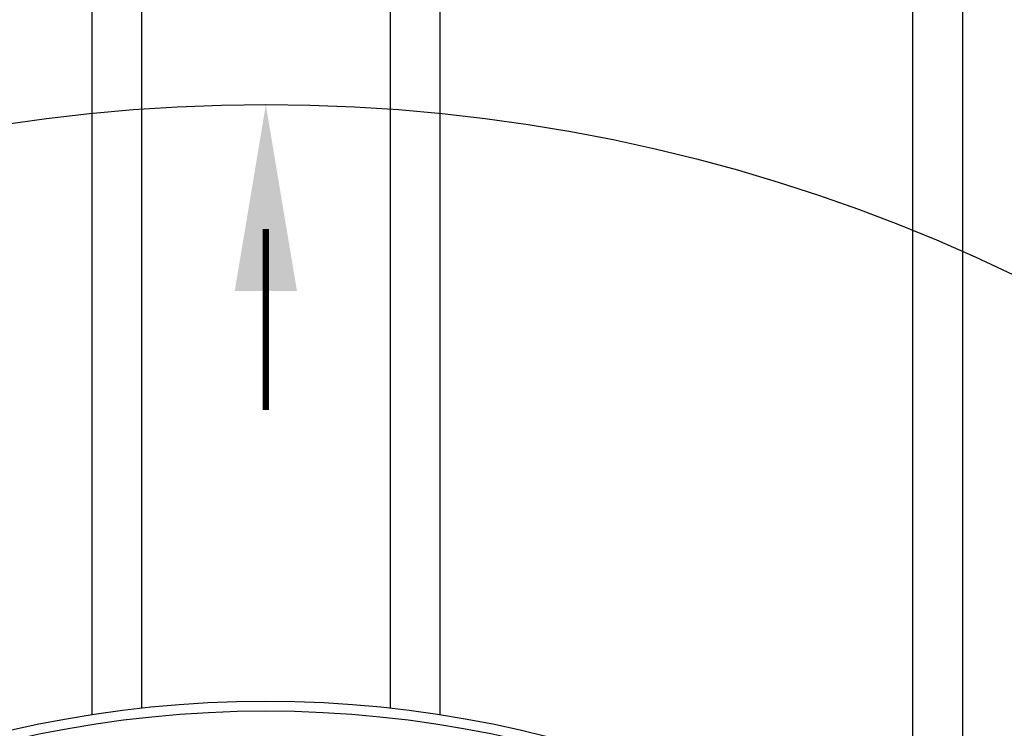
# Model space of a CAD drawing. Extents: x 1081 to 2220, y 0 to 2796.
# Tile 154 of 161: x 1771 to 1791, y 1501 to 1515. Entities that reach past the tile are written whole.
import ezdxf

# ---------------------------------------------------------------- set-up
doc = ezdxf.new("R2010")
doc.units = 0
doc.header["$MEASUREMENT"] = 0
for name, color, linetype in [('TANK-MANHOLE-COVER-40', 2, 'CONTINUOUS'), ('TANK-SLOPE', 3, 'CONTINUOUS'), ('TANK-UST-RIB', 7, 'CONTINUOUS')]:
    doc.layers.add(name, color=color, linetype=linetype)

msp = doc.modelspace()

# ---------------------------------------------------------------- linework, layer by layer
at = {"layer": 'TANK-MANHOLE-COVER-40', "color": 4, "linetype": 'Continuous'}
msp.add_circle((1775.88499, 1479.01916), 22.63902, dxfattribs=at)
at = {"layer": 'TANK-MANHOLE-COVER-40', "color": 1, "linetype": 'Continuous'}
msp.add_circle((1775.88499, 1479.01916), 22.44094, dxfattribs=at)
at = {"layer": 'TANK-SLOPE', "const_width": 0.125}
msp.add_lwpolyline([(1775.88499, 1511.15818), (1775.88499, 1507.51739)], dxfattribs=at)
at = {"layer": 'TANK-SLOPE'}
msp.add_circle((1775.88499, 1479.01916), 34.63902, dxfattribs=at)
msp.add_solid([(1776.50999, 1509.90818), (1775.88499, 1513.65818), (1775.25999, 1509.90818)], dxfattribs=at)
at = {"layer": 'TANK-UST-RIB'}
for p, q in [((1773.38499, 1542.01916), (1773.38499, 1501.51972)), ((1778.38499, 1542.01916), (1778.38499, 1501.51972)), ((1789.88499, 1542.01916), (1789.88499, 1496.81032)), ((1772.38499, 1540.01916), (1772.38499, 1501.38599)), ((1779.38499, 1540.01916), (1779.38499, 1501.38599)), ((1788.88499, 1540.01916), (1788.88499, 1497.55359))]:
    msp.add_line(p, q, dxfattribs=at)

doc.saveas('drawing.dxf')
